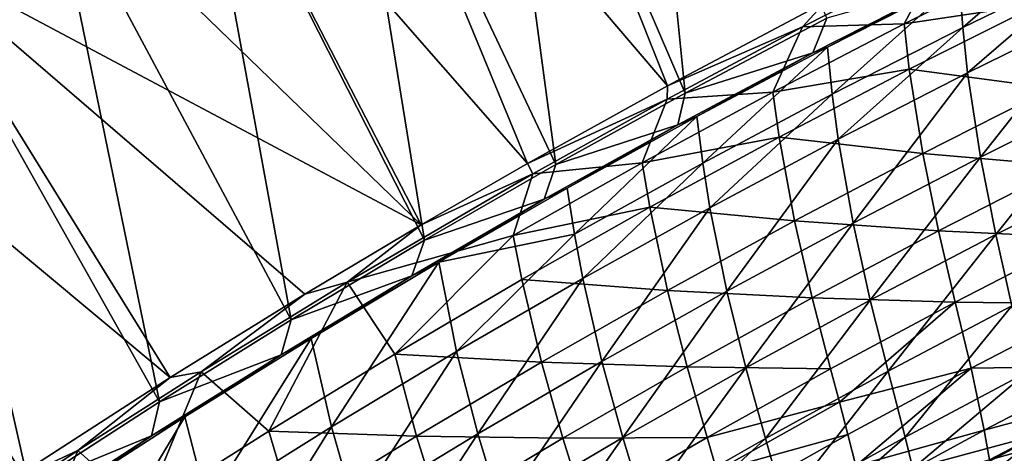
# Model space of a CAD drawing. Header units: metres. Extents: x 0 to 1400, y -1400 to 0.
# Tile 152 of 256: x 457 to 555, y -191 to -147. Entities that reach past the tile are written whole.
import ezdxf

# ---------------------------------------------------------------- set-up
doc = ezdxf.new("R2010")
doc.units = ezdxf.units.M

msp = doc.modelspace()

# ---------------------------------------------------------------- linework, layer by layer
at = {"layer": 'None'}
for points in [[(523.345032, -154.780685, -29.540298), (517.852112, -99.778801), (503.071228, -107.521416)], [(523.345032, -154.780685, -29.540298), (537.578003, -147.24173, -29.54064), (517.852112, -99.778801)], [(521.588806, -154.035538, -32.125423), (488.135559, -114.812927, -3), (502.790039, -106.793991, -3)], [(510.370972, -161.952545, -29.540003), (503.071228, -107.521416), (488.434204, -115.532715)], [(537.407288, -145.649628, -32.125801), (521.588806, -154.035538, -32.125423), (502.790039, -106.793991, -3)], [(510.370972, -161.952545, -29.540003), (523.345032, -154.780685, -29.540298), (503.071228, -107.521416)], [(507.524811, -161.848038, -32.125107), (473.628601, -123.095764, -3), (488.135559, -114.812927, -3)], [(497.171967, -169.548035, -29.539728), (488.434204, -115.532715), (473.944519, -123.807503)], [(521.588806, -154.035538, -32.125423), (507.524811, -161.848038, -32.125107), (488.135559, -114.812927, -3)], [(497.171967, -169.548035, -29.539728), (510.370972, -161.952545, -29.540003), (488.434204, -115.532715)], [(496.840607, -168.012024, -32.124886), (459.272522, -131.637451, -3), (473.628601, -123.095764, -3)], [(507.524811, -161.848038, -32.125107), (496.840607, -168.012024, -32.124886), (473.628601, -123.095764, -3)], [(483.796387, -177.55954, -29.539478), (473.944519, -123.807503), (459.60553, -132.340759)], [(483.796387, -177.55954, -29.539478), (497.171967, -169.548035, -29.539728), (473.944519, -123.807503)], [(459.272522, -131.637451, -3), (496.840607, -168.012024, -32.124886), (445.070618, -140.433121, -3)], [(470.560699, -185.805908, -29.539268), (459.60553, -132.340759), (445.420502, -141.127594)], [(470.560699, -185.805908, -29.539268), (483.796387, -177.55954, -29.539478), (459.60553, -132.340759)], [(564.164551, -136.952576, -32.360439), (550.856445, -143.436646, -32.361416), (551.220886, -148.189651, -60.231403)], [(564.164551, -136.952576, -32.360439), (551.220886, -148.189651, -60.231403), (564.415833, -141.732758, -60.231087)], [(445.070618, -140.433121, -3), (471.642487, -183.353882, -32.124447), (431.026154, -149.478027, -3)], [(457.46814, -194.282578, -29.539103), (445.420502, -141.127594), (431.3927, -150.163284)], [(496.840607, -168.012024, -32.124886), (485.151154, -174.986893, -32.124664), (445.070618, -140.433121, -3)], [(445.070618, -140.433121, -3), (485.151154, -174.986893, -32.124664), (471.642487, -183.353882, -32.124447)], [(457.46814, -194.282578, -29.539103), (470.560699, -185.805908, -29.539268), (445.420502, -141.127594)], [(535.143433, -148.127518, -32.845139), (537.407288, -145.649628, -32.125801), (548.882263, -141.11261, -32.845081)], [(545.337646, -147.828873, -60.700054), (535.143433, -148.127518, -32.845139), (548.882263, -141.11261, -32.845081)], [(545.337646, -147.828873, -60.700054), (548.882263, -141.11261, -32.845081), (558.636902, -141.206741, -60.700264)], [(545.337646, -147.828873, -60.700054), (558.636902, -141.206741, -60.700264), (559.051453, -145.765427, -88.590897)], [(564.415833, -141.732758, -60.231087), (551.220886, -148.189651, -60.231403), (551.71283, -152.731003, -88.133232)], [(564.415833, -141.732758, -60.231087), (551.71283, -152.731003, -88.133232), (564.799683, -146.297516, -88.134453)], [(549.860535, -143.756195, -30.958693), (536.180237, -150.742493, -30.959097), (537.644104, -150.1633, -32.362373)], [(536.180237, -150.742493, -30.959097), (549.860535, -143.756195, -30.958693), (537.578003, -147.24173, -29.54064)], [(549.860535, -143.756195, -30.958693), (537.644104, -150.1633, -32.362373), (550.856445, -143.436646, -32.361416)], [(550.856445, -143.436646, -32.361416), (537.644104, -150.1633, -32.362373), (538.12439, -154.884537, -60.231449)], [(550.856445, -143.436646, -32.361416), (538.12439, -154.884537, -60.231449), (551.220886, -148.189651, -60.231403)], [(521.588806, -154.035538, -32.125423), (537.407288, -145.649628, -32.125801), (535.143433, -148.127518, -32.845139)], [(545.861755, -152.36232, -88.589592), (545.337646, -147.828873, -60.700054), (559.051453, -145.765427, -88.590897)], [(559.051453, -145.765427, -88.590897), (560.18866, -154.285843, -144.435028), (545.861755, -152.36232, -88.589592)], [(564.799683, -146.297516, -88.134453), (551.71283, -152.731003, -88.133232), (552.995422, -161.222214, -144.000839)], [(564.799683, -146.297516, -88.134453), (552.995422, -161.222214, -144.000839), (565.880371, -154.825439, -144.003693)], [(523.345032, -154.780685, -29.540298), (536.180237, -150.742493, -30.959097), (537.578003, -147.24173, -29.54064)], [(521.533325, -155.388245, -32.845154), (521.588806, -154.035538, -32.125423), (535.143433, -148.127518, -32.845139)], [(521.533325, -155.388245, -32.845154), (535.143433, -148.127518, -32.845139), (532.140869, -154.687485, -60.699574)], [(545.861755, -152.36232, -88.589592), (532.140869, -154.687485, -60.699574), (545.337646, -147.828873, -60.700054)], [(532.140869, -154.687485, -60.699574), (535.143433, -148.127518, -32.845139), (545.337646, -147.828873, -60.700054)], [(551.220886, -148.189651, -60.231403), (538.12439, -154.884537, -60.231449), (538.726807, -159.398224, -88.131462)], [(551.220886, -148.189651, -60.231403), (538.726807, -159.398224, -88.131462), (551.71283, -152.731003, -88.133232)], [(471.642487, -183.353882, -32.124447), (454.901917, -194.190506, -32.124233), (431.026154, -149.478027, -3)], [(444.521912, -202.984924, -29.538986), (457.46814, -194.282578, -29.539103), (431.3927, -150.163284)], [(536.180237, -150.742493, -30.959097), (524.529785, -157.129532, -32.3633), (537.644104, -150.1633, -32.362373)], [(537.644104, -150.1633, -32.362373), (524.529785, -157.129532, -32.3633), (525.128723, -161.81427, -60.231201)], [(537.644104, -150.1633, -32.362373), (525.128723, -161.81427, -60.231201), (538.12439, -154.884537, -60.231449)], [(536.180237, -150.742493, -30.959097), (522.627563, -157.9729, -30.95952), (524.529785, -157.129532, -32.3633)], [(522.627563, -157.9729, -30.95952), (536.180237, -150.742493, -30.959097), (523.345032, -154.780685, -29.540298)], [(532.7771, -159.191284, -88.587738), (532.140869, -154.687485, -60.699574), (545.861755, -152.36232, -88.589592)], [(547.203491, -160.842026, -144.432693), (532.7771, -159.191284, -88.587738), (545.861755, -152.36232, -88.589592)], [(551.71283, -152.731003, -88.133232), (538.726807, -159.398224, -88.131462), (540.215027, -167.845047, -143.99704)], [(551.71283, -152.731003, -88.133232), (540.215027, -167.845047, -143.99704), (552.995422, -161.222214, -144.000839)], [(560.18866, -154.285843, -144.435028), (547.203491, -160.842026, -144.432693), (545.861755, -152.36232, -88.589592)], [(507.524811, -161.848038, -32.125107), (521.588806, -154.035538, -32.125423), (521.533325, -155.388245, -32.845154)], [(510.370972, -161.952545, -29.540003), (522.627563, -157.9729, -30.95952), (523.345032, -154.780685, -29.540298)], [(521.533325, -155.388245, -32.845154), (532.140869, -154.687485, -60.699574), (519.049194, -161.778656, -60.698814)], [(519.049194, -161.778656, -60.698814), (532.140869, -154.687485, -60.699574), (532.7771, -159.191284, -88.587738)], [(538.12439, -154.884537, -60.231449), (525.128723, -161.81427, -60.231201), (525.843994, -166.295868, -88.129128)], [(538.12439, -154.884537, -60.231449), (525.843994, -166.295868, -88.129128), (538.726807, -159.398224, -88.131462)], [(547.203491, -160.842026, -144.432693), (560.18866, -154.285843, -144.435028), (561.595459, -162.091431, -200.339676)], [(552.995422, -161.222214, -144.000839), (554.535645, -169.003937, -199.930908), (565.880371, -154.825439, -144.003693)], [(554.535645, -169.003937, -199.930908), (567.236755, -162.634033, -199.934647), (565.880371, -154.825439, -144.003693)], [(508.041382, -162.897675, -32.845131), (507.524811, -161.848038, -32.125107), (521.533325, -155.388245, -32.845154)], [(508.041382, -162.897675, -32.845131), (521.533325, -155.388245, -32.845154), (519.049194, -161.778656, -60.698814)], [(522.627563, -157.9729, -30.95952), (511.516052, -164.332611, -32.364185), (524.529785, -157.129532, -32.3633)], [(524.529785, -157.129532, -32.3633), (511.516052, -164.332611, -32.364185), (512.236511, -168.975983, -60.230633)], [(524.529785, -157.129532, -32.3633), (512.236511, -168.975983, -60.230633), (525.128723, -161.81427, -60.231201)], [(522.627563, -157.9729, -30.95952), (509.205505, -165.442795, -30.959948), (511.516052, -164.332611, -32.364185)], [(509.205505, -165.442795, -30.959948), (522.627563, -157.9729, -30.95952), (510.370972, -161.952545, -29.540003)], [(519.049194, -161.778656, -60.698814), (532.7771, -159.191284, -88.587738), (519.799927, -166.24823, -88.585297)], [(519.799927, -166.24823, -88.585297), (532.7771, -159.191284, -88.587738), (534.327271, -167.622162, -144.429413)], [(534.327271, -167.622162, -144.429413), (532.7771, -159.191284, -88.587738), (547.203491, -160.842026, -144.432693)], [(538.726807, -159.398224, -88.131462), (525.843994, -166.295868, -88.129128), (527.541504, -174.690323, -143.992294)], [(538.726807, -159.398224, -88.131462), (527.541504, -174.690323, -143.992294), (540.215027, -167.845047, -143.99704)], [(548.796143, -168.61647, -200.336792), (534.327271, -167.622162, -144.429413), (547.203491, -160.842026, -144.432693)], [(547.203491, -160.842026, -144.432693), (561.595459, -162.091431, -200.339676), (548.796143, -168.61647, -200.336792)], [(496.840607, -168.012024, -32.124886), (507.524811, -161.848038, -32.125107), (508.041382, -162.897675, -32.845131)], [(497.171967, -169.548035, -29.539728), (509.205505, -165.442795, -30.959948), (510.370972, -161.952545, -29.540003)], [(508.041382, -162.897675, -32.845131), (519.049194, -161.778656, -60.698814), (506.065582, -169.09993, -60.697754)], [(506.065582, -169.09993, -60.697754), (519.049194, -161.778656, -60.698814), (519.799927, -166.24823, -88.585297)], [(525.128723, -161.81427, -60.231201), (512.236511, -168.975983, -60.230633), (513.066956, -173.420929, -88.12619)], [(525.128723, -161.81427, -60.231201), (513.066956, -173.420929, -88.12619), (525.843994, -166.295868, -88.129128)], [(540.215027, -167.845047, -143.99704), (541.941833, -175.593231, -199.926025), (552.995422, -161.222214, -144.000839)], [(541.941833, -175.593231, -199.926025), (554.535645, -169.003937, -199.930908), (552.995422, -161.222214, -144.000839)], [(561.595459, -162.091431, -200.339676), (563.101563, -169.281677, -256.284454), (548.796143, -168.61647, -200.336792)], [(489.407837, -173.791077, -32.845131), (496.840607, -168.012024, -32.124886), (508.041382, -162.897675, -32.845131)], [(489.407837, -173.791077, -32.845131), (508.041382, -162.897675, -32.845131), (506.065582, -169.09993, -60.697754)], [(567.236755, -162.634033, -199.934647), (554.535645, -169.003937, -199.930908), (556.163879, -176.172867, -255.898041)], [(511.516052, -164.332611, -32.364185), (498.605591, -171.769836, -32.365005), (512.236511, -168.975983, -60.230633)], [(509.205505, -165.442795, -30.959948), (498.605591, -171.769836, -32.365005), (511.516052, -164.332611, -32.364185)], [(509.205505, -165.442795, -30.959948), (495.918213, -173.146957, -30.960371), (498.605591, -171.769836, -32.365005)], [(495.918213, -173.146957, -30.960371), (509.205505, -165.442795, -30.959948), (497.171967, -169.548035, -29.539728)], [(506.065582, -169.09993, -60.697754), (519.799927, -166.24823, -88.585297), (506.933228, -173.530579, -88.58226)], [(506.933228, -173.530579, -88.58226), (519.799927, -166.24823, -88.585297), (521.5625, -174.621872, -144.42511)], [(525.843994, -166.295868, -88.129128), (513.066956, -173.420929, -88.12619), (514.977478, -181.7547, -143.986542)], [(525.843994, -166.295868, -88.129128), (514.977478, -181.7547, -143.986542), (527.541504, -174.690323, -143.992294)], [(519.799927, -166.24823, -88.585297), (534.327271, -167.622162, -144.429413), (521.5625, -174.621872, -144.42511)], [(485.151154, -174.986893, -32.124664), (496.840607, -168.012024, -32.124886), (489.407837, -173.791077, -32.845131)], [(521.5625, -174.621872, -144.42511), (534.327271, -167.622162, -144.429413), (536.108948, -175.358215, -200.332703)], [(527.541504, -174.690323, -143.992294), (529.457703, -182.397919, -199.919937), (540.215027, -167.845047, -143.99704)], [(529.457703, -182.397919, -199.919937), (541.941833, -175.593231, -199.926025), (540.215027, -167.845047, -143.99704)], [(536.108948, -175.358215, -200.332703), (534.327271, -167.622162, -144.429413), (548.796143, -168.61647, -200.336792)], [(512.236511, -168.975983, -60.230633), (498.605591, -171.769836, -32.365005), (500.398438, -180.770432, -88.122635)], [(512.236511, -168.975983, -60.230633), (500.398438, -180.770432, -88.122635), (513.066956, -173.420929, -88.12619)], [(550.471069, -175.781235, -256.281342), (536.108948, -175.358215, -200.332703), (548.796143, -168.61647, -200.336792)], [(554.535645, -169.003937, -199.930908), (541.941833, -175.593231, -199.926025), (543.739563, -182.735107, -255.892792)], [(556.163879, -176.172867, -255.898041), (554.535645, -169.003937, -199.930908), (543.739563, -182.735107, -255.892792)], [(548.796143, -168.61647, -200.336792), (563.101563, -169.281677, -256.284454), (550.471069, -175.781235, -256.281342)], [(483.796387, -177.55954, -29.539478), (495.918213, -173.146957, -30.960371), (497.171967, -169.548035, -29.539728)], [(489.407837, -173.791077, -32.845131), (506.065582, -169.09993, -60.697754), (494.180176, -181.035889, -88.578583)], [(494.180176, -181.035889, -88.578583), (506.065582, -169.09993, -60.697754), (506.933228, -173.530579, -88.58226)], [(563.101563, -169.281677, -256.284454), (564.536865, -175.956329, -312.24704), (550.471069, -175.781235, -256.281342)], [(495.918213, -173.146957, -30.960371), (485.800964, -179.438553, -32.365749), (498.605591, -171.769836, -32.365005)], [(498.605591, -171.769836, -32.365005), (485.800964, -179.438553, -32.365749), (487.841156, -188.341446, -88.118431)], [(498.605591, -171.769836, -32.365005), (487.841156, -188.341446, -88.118431), (500.398438, -180.770432, -88.122635)], [(474.759918, -182.790756, -32.845146), (485.151154, -174.986893, -32.124664), (489.407837, -173.791077, -32.845131)], [(474.759918, -182.790756, -32.845146), (489.407837, -173.791077, -32.845131), (481.543793, -188.761719, -88.574265)], [(481.543793, -188.761719, -88.574265), (489.407837, -173.791077, -32.845131), (494.180176, -181.035889, -88.578583)], [(495.918213, -173.146957, -30.960371), (482.76828, -181.080933, -30.960777), (485.800964, -179.438553, -32.365749)], [(482.76828, -181.080933, -30.960777), (495.918213, -173.146957, -30.960371), (483.796387, -177.55954, -29.539478)], [(494.180176, -181.035889, -88.578583), (506.933228, -173.530579, -88.58226), (508.912109, -181.838318, -144.419785)], [(513.066956, -173.420929, -88.12619), (500.398438, -180.770432, -88.122635), (502.525726, -189.034836, -143.979767)], [(513.066956, -173.420929, -88.12619), (502.525726, -189.034836, -143.979767), (514.977478, -181.7547, -143.986542)], [(506.933228, -173.530579, -88.58226), (521.5625, -174.621872, -144.42511), (508.912109, -181.838318, -144.419785)], [(471.642487, -183.353882, -32.124447), (485.151154, -174.986893, -32.124664), (474.759918, -182.790756, -32.845146)], [(508.912109, -181.838318, -144.419785), (521.5625, -174.621872, -144.42511), (523.536377, -182.311951, -200.327377)], [(514.977478, -181.7547, -143.986542), (517.085815, -189.414261, -199.912613), (527.541504, -174.690323, -143.992294)], [(517.085815, -189.414261, -199.912613), (529.457703, -182.397919, -199.919937), (527.541504, -174.690323, -143.992294)], [(521.5625, -174.621872, -144.42511), (536.108948, -175.358215, -200.332703), (523.536377, -182.311951, -200.327377)], [(536.108948, -175.358215, -200.332703), (537.955505, -182.490891, -256.276947), (523.536377, -182.311951, -200.327377)], [(541.941833, -175.593231, -199.926025), (529.457703, -182.397919, -199.919937), (531.427246, -189.506378, -255.886261)], [(543.739563, -182.735107, -255.892792), (541.941833, -175.593231, -199.926025), (531.427246, -189.506378, -255.886261)], [(537.955505, -182.490891, -256.276947), (536.108948, -175.358215, -200.332703), (550.471069, -175.781235, -256.281342)], [(538.851074, -185.85965, -284.258179), (537.955505, -182.490891, -256.276947), (550.471069, -175.781235, -256.281342)], [(550.471069, -175.781235, -256.281342), (552.059937, -182.432159, -312.244232), (538.851074, -185.85965, -284.258179)], [(550.471069, -175.781235, -256.281342), (564.536865, -175.956329, -312.24704), (552.059937, -182.432159, -312.244232)], [(564.536865, -175.956329, -312.24704), (565.731812, -182.215057, -368.19339), (552.059937, -182.432159, -312.244232)], [(543.739563, -182.735107, -255.892792), (545.440491, -189.36467, -311.876526), (556.163879, -176.172867, -255.898041)], [(545.440491, -189.36467, -311.876526), (557.71051, -182.827332, -311.881287), (556.163879, -176.172867, -255.898041)], [(470.560699, -185.805908, -29.539268), (482.76828, -181.080933, -30.960777), (483.796387, -177.55954, -29.539478)], [(482.76828, -181.080933, -30.960777), (473.104614, -187.336304, -32.366402), (485.800964, -179.438553, -32.365749)], [(485.800964, -179.438553, -32.365749), (473.104614, -187.336304, -32.366402), (475.397614, -196.13121, -88.113556)], [(485.800964, -179.438553, -32.365749), (475.397614, -196.13121, -88.113556), (487.841156, -188.341446, -88.118431)], [(500.398438, -180.770432, -88.122635), (487.841156, -188.341446, -88.118431), (490.188782, -196.527466, -143.971939)], [(500.398438, -180.770432, -88.122635), (490.188782, -196.527466, -143.971939), (502.525726, -189.034836, -143.979767)], [(482.76828, -181.080933, -30.960777), (469.758423, -189.240295, -30.961155), (473.104614, -187.336304, -32.366402)], [(469.758423, -189.240295, -30.961155), (482.76828, -181.080933, -30.960777), (470.560699, -185.805908, -29.539268)], [(496.379089, -189.268814, -144.413361), (481.543793, -188.761719, -88.574265), (494.180176, -181.035889, -88.578583)], [(508.912109, -181.838318, -144.419785), (496.379089, -189.268814, -144.413361), (494.180176, -181.035889, -88.578583)], [(511.081085, -189.474609, -200.32074), (496.379089, -189.268814, -144.413361), (508.912109, -181.838318, -144.419785)], [(502.525726, -189.034836, -143.979767), (504.828766, -196.638565, -199.904007), (514.977478, -181.7547, -143.986542)], [(504.828766, -196.638565, -199.904007), (517.085815, -189.414261, -199.912613), (514.977478, -181.7547, -143.986542)], [(523.536377, -182.311951, -200.327377), (511.081085, -189.474609, -200.32074), (508.912109, -181.838318, -144.419785)], [(462.353241, -190.722046, -32.845135), (471.642487, -183.353882, -32.124447), (474.759918, -182.790756, -32.845146)], [(462.353241, -190.722046, -32.845135), (474.759918, -182.790756, -32.845146), (469.027222, -196.705627, -88.569267)], [(469.027222, -196.705627, -88.569267), (474.759918, -182.790756, -32.845146), (481.543793, -188.761719, -88.574265)], [(525.557251, -189.405624, -256.271179), (511.081085, -189.474609, -200.32074), (523.536377, -182.311951, -200.327377)], [(529.457703, -182.397919, -199.919937), (517.085815, -189.414261, -199.912613), (519.22937, -196.48259, -255.878387)], [(531.427246, -189.506378, -255.886261), (529.457703, -182.397919, -199.919937), (519.22937, -196.48259, -255.878387)], [(537.955505, -182.490891, -256.276947), (525.557251, -189.405624, -256.271179), (523.536377, -182.311951, -200.327377)], [(525.557251, -189.405624, -256.271179), (537.955505, -182.490891, -256.276947), (538.851074, -185.85965, -284.258179)], [(531.427246, -189.506378, -255.886261), (533.284729, -196.105209, -311.870514), (543.739563, -182.735107, -255.892792)], [(533.284729, -196.105209, -311.870514), (545.440491, -189.36467, -311.876526), (543.739563, -182.735107, -255.892792)], [(552.059937, -182.432159, -312.244232), (539.700562, -189.111984, -312.240204), (538.851074, -185.85965, -284.258179)], [(539.700562, -189.111984, -312.240204), (552.059937, -182.432159, -312.244232), (540.483154, -192.259308, -340.218201)], [(552.059937, -182.432159, -312.244232), (553.394531, -188.665024, -368.190887), (540.483154, -192.259308, -340.218201)], [(546.202209, -192.516968, -339.868622), (557.71051, -182.827332, -311.881287), (545.440491, -189.36467, -311.876526)], [(559.006042, -189.066574, -367.862061), (557.71051, -182.827332, -311.881287), (546.202209, -192.516968, -339.868622)], [(552.059937, -182.432159, -312.244232), (565.731812, -182.215057, -368.19339), (553.394531, -188.665024, -368.190887)], [(565.731812, -182.215057, -368.19339), (566.186096, -185.219788, -396.150879), (553.394531, -188.665024, -368.190887)], [(454.901917, -194.190506, -32.124233), (471.642487, -183.353882, -32.124447), (462.353241, -190.722046, -32.845135)], [(457.46814, -194.282578, -29.539103), (469.758423, -189.240295, -30.961155), (470.560699, -185.805908, -29.539268)], [(526.534119, -192.75618, -284.252563), (525.557251, -189.405624, -256.271179), (538.851074, -185.85965, -284.258179)], [(538.851074, -185.85965, -284.258179), (539.700562, -189.111984, -312.240204), (526.534119, -192.75618, -284.252563)], [(553.394531, -188.665024, -368.190887), (566.186096, -185.219788, -396.150879), (553.914063, -191.654755, -396.148346)], [(553.914063, -191.654755, -396.148346), (566.186096, -185.219788, -396.150879), (566.516785, -188.158936, -424.101898)], [(469.758423, -189.240295, -30.961155), (460.518524, -195.461273, -32.366943), (473.104614, -187.336304, -32.366402)], [(473.104614, -187.336304, -32.366402), (460.518524, -195.461273, -32.366943), (463.069763, -204.13765, -88.107979)], [(473.104614, -187.336304, -32.366402), (463.069763, -204.13765, -88.107979), (475.397614, -196.13121, -88.113556)], [(469.027222, -196.705627, -88.569267), (481.543793, -188.761719, -88.574265), (483.96637, -196.910629, -144.405823)], [(487.841156, -188.341446, -88.118431), (475.397614, -196.13121, -88.113556), (477.969208, -204.229507, -143.963013)], [(487.841156, -188.341446, -88.118431), (477.969208, -204.229507, -143.963013), (490.188782, -196.527466, -143.971939)], [(481.543793, -188.761719, -88.574265), (496.379089, -189.268814, -144.413361), (483.96637, -196.910629, -144.405823)], [(553.394531, -188.665024, -368.190887), (541.178101, -195.31311, -368.187347), (540.483154, -192.259308, -340.218201)], [(553.394531, -188.665024, -368.190887), (553.914063, -191.654755, -396.148346), (541.178101, -195.31311, -368.187347)], [(554.307251, -194.576935, -424.099457), (553.914063, -191.654755, -396.148346), (566.516785, -188.158936, -424.101898)], [(566.516785, -188.158936, -424.101898), (566.70282, -191.046021, -452.053223), (554.307251, -194.576935, -424.099457)], [(469.758423, -189.240295, -30.961155), (456.890442, -197.62117, -30.961493), (460.518524, -195.461273, -32.366943)], [(456.890442, -197.62117, -30.961493), (469.758423, -189.240295, -30.961155), (457.46814, -194.282578, -29.539103)], [(483.96637, -196.910629, -144.405823), (496.379089, -189.268814, -144.413361), (498.74585, -196.843216, -200.312744)], [(490.188782, -196.527466, -143.971939), (492.689056, -204.067184, -199.894089), (502.525726, -189.034836, -143.979767)], [(492.689056, -204.067184, -199.894089), (504.828766, -196.638565, -199.904007), (502.525726, -189.034836, -143.979767)], [(496.379089, -189.268814, -144.413361), (511.081085, -189.474609, -200.32074), (498.74585, -196.843216, -200.312744)], [(498.74585, -196.843216, -200.312744), (511.081085, -189.474609, -200.32074), (513.278809, -196.522095, -256.264008)], [(517.085815, -189.414261, -199.912613), (504.828766, -196.638565, -199.904007), (507.148376, -203.659653, -255.869156)], [(519.22937, -196.48259, -255.878387), (517.085815, -189.414261, -199.912613), (507.148376, -203.659653, -255.869156)], [(511.081085, -189.474609, -200.32074), (525.557251, -189.405624, -256.271179), (513.278809, -196.522095, -256.264008)], [(513.278809, -196.522095, -256.264008), (525.557251, -189.405624, -256.271179), (526.534119, -192.75618, -284.252563)], [(519.22937, -196.48259, -255.878387), (520.26355, -199.821487, -283.869659), (531.427246, -189.506378, -255.886261)], [(520.26355, -199.821487, -283.869659), (533.284729, -196.105209, -311.870514), (531.427246, -189.506378, -255.886261)], [(539.700562, -189.111984, -312.240204), (527.461304, -195.990433, -312.234863), (526.534119, -192.75618, -284.252563)], [(539.700562, -189.111984, -312.240204), (540.483154, -192.259308, -340.218201), (527.461304, -195.990433, -312.234863)], [(533.284729, -196.105209, -311.870514), (534.119751, -199.241684, -339.86319), (545.440491, -189.36467, -311.876526)], [(534.119751, -199.241684, -339.86319), (546.202209, -192.516968, -339.868622), (545.440491, -189.36467, -311.876526)], [(546.876953, -195.576843, -367.85849), (559.006042, -189.066574, -367.862061), (546.202209, -192.516968, -339.868622)], [(546.876953, -195.576843, -367.85849), (547.443909, -198.556335, -395.845184), (559.006042, -189.066574, -367.862061)], [(547.443909, -198.556335, -395.845184), (559.506836, -192.061752, -395.847809), (559.006042, -189.066574, -367.862061)], [(451.435577, -197.941437, -32.845123), (454.901917, -194.190506, -32.124233), (462.353241, -190.722046, -32.845135)], [(451.435577, -197.941437, -32.845123), (462.353241, -190.722046, -32.845135), (456.633514, -204.865173, -88.563568)], [(456.633514, -204.865173, -88.563568), (462.353241, -190.722046, -32.845135), (469.027222, -196.705627, -88.569267)]]:
    msp.add_3dface(points, dxfattribs=at)

doc.saveas('drawing.dxf')
